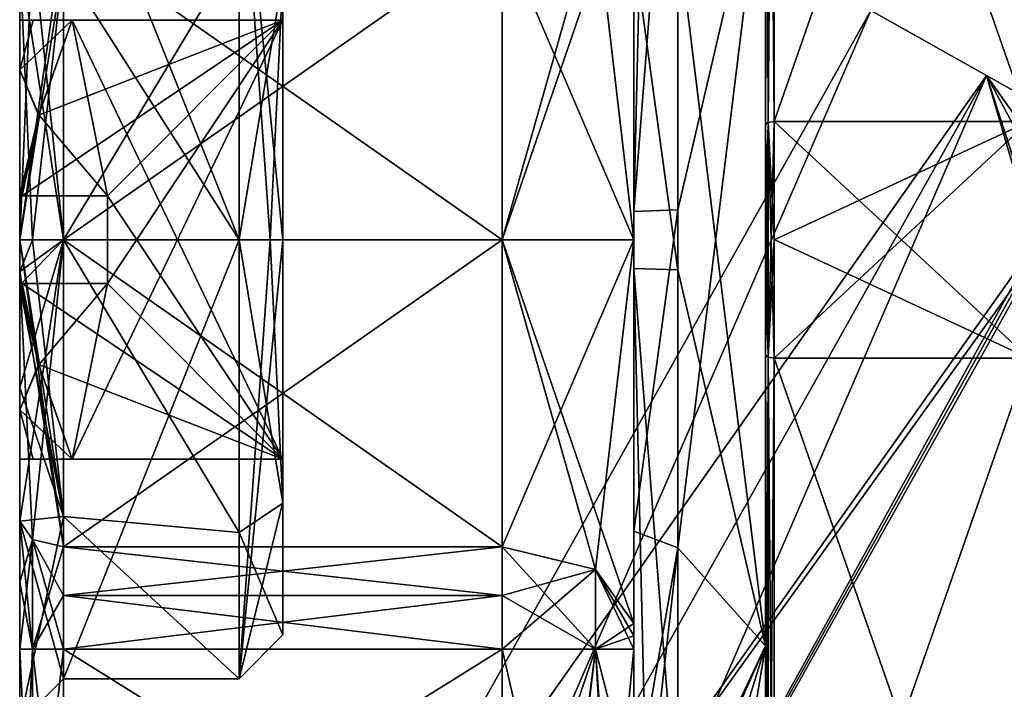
# Model space of a CAD drawing. Extents: x -23 to 470, y -2000 to 0.
# Tile 158 of 247: x -23.1 to -11.88, y -33.12 to -25.49. Entities that reach past the tile are written whole.
import ezdxf

# ---------------------------------------------------------------- set-up
doc = ezdxf.new("R2010")
doc.units = 0
doc.header["$LTSCALE"] = 65.185185
for name, color, linetype in [('869', 7, 'CONTINUOUS'), ('870', 7, 'CONTINUOUS'), ('871', 7, 'CONTINUOUS'), ('875', 7, 'CONTINUOUS'), ('876', 7, 'CONTINUOUS'), ('877', 7, 'CONTINUOUS'), ('880', 7, 'CONTINUOUS'), ('881', 7, 'CONTINUOUS'), ('883', 7, 'CONTINUOUS'), ('884', 7, 'CONTINUOUS'), ('885', 7, 'CONTINUOUS'), ('886', 7, 'CONTINUOUS'), ('887', 7, 'CONTINUOUS'), ('888', 7, 'CONTINUOUS'), ('889', 7, 'CONTINUOUS'), ('894', 7, 'CONTINUOUS'), ('895', 7, 'CONTINUOUS'), ('898', 7, 'CONTINUOUS'), ('899', 7, 'CONTINUOUS'), ('900', 7, 'CONTINUOUS'), ('901', 7, 'CONTINUOUS'), ('902', 7, 'CONTINUOUS'), ('903', 7, 'CONTINUOUS'), ('906', 7, 'CONTINUOUS'), ('907', 7, 'CONTINUOUS'), ('908', 7, 'CONTINUOUS'), ('911', 7, 'CONTINUOUS'), ('917', 7, 'CONTINUOUS'), ('921', 7, 'CONTINUOUS'), ('922', 7, 'CONTINUOUS'), ('923', 7, 'CONTINUOUS'), ('928', 7, 'CONTINUOUS'), ('929', 7, 'CONTINUOUS'), ('930', 7, 'CONTINUOUS'), ('931', 7, 'CONTINUOUS'), ('932', 7, 'CONTINUOUS'), ('937', 7, 'CONTINUOUS'), ('938', 7, 'CONTINUOUS'), ('939', 7, 'CONTINUOUS'), ('940', 7, 'CONTINUOUS'), ('941', 7, 'CONTINUOUS'), ('942', 7, 'CONTINUOUS'), ('943', 7, 'CONTINUOUS'), ('944', 7, 'CONTINUOUS'), ('945', 7, 'CONTINUOUS'), ('946', 7, 'CONTINUOUS'), ('951', 7, 'CONTINUOUS'), ('952', 7, 'CONTINUOUS'), ('953', 7, 'CONTINUOUS'), ('960', 7, 'CONTINUOUS'), ('962', 7, 'CONTINUOUS'), ('963', 7, 'CONTINUOUS'), ('967', 7, 'CONTINUOUS'), ('968', 7, 'CONTINUOUS'), ('969', 7, 'CONTINUOUS')]:
    doc.layers.add(name, color=color, linetype=linetype)

msp = doc.modelspace()

# ---------------------------------------------------------------- linework, layer by layer
at = {"layer": '869', "color": 7, "linetype": 'CONTINUOUS'}
for points in [[(-23.1, -31.898, 4.12), (-23.1, -31.206, 4.469), (-23.1, -33.5, -0.001), (-23.1, -31.898, 4.12)], [(-23.1, -31.206, -4.469), (-23.1, -31.898, -4.12), (-23.1, -33.5, -0.001), (-23.1, -31.206, -4.469)], [(-23.1, -32.664, 4), (-23.1, -31.898, 4.12), (-23.1, -33.5, -0.001), (-23.1, -32.664, 4)], [(-23.1, -31.898, -4.12), (-23.1, -32.664, -4), (-23.1, -33.5, -0.001), (-23.1, -31.898, -4.12)], [(-23.1, -35.782, 4), (-23.1, -32.664, 4), (-23.1, -35.782, -4), (-23.1, -35.782, 4)], [(-23.1, -35.782, -4), (-23.1, -32.664, 4), (-23.1, -33.5, -0.001), (-23.1, -35.782, -4)], [(-23.1, -32.664, -4), (-23.1, -35.782, -4), (-23.1, -33.5, -0.001), (-23.1, -32.664, -4)]]:
    msp.add_3dface(points, dxfattribs=at)
at = {"layer": '870', "color": 7, "linetype": 'CONTINUOUS'}
for points in [[(-14.5, -26.653, -11.924), (-11.6, -26.653, -11.924), (-11.6, -29.347, -11.924), (-14.5, -26.653, -11.924)], [(-14.5, -27.998, -12), (-14.5, -26.653, -11.924), (-11.6, -29.347, -11.924), (-14.5, -27.998, -12)], [(-14.5, -29.347, -11.924), (-14.5, -27.998, -12), (-11.6, -29.347, -11.924), (-14.5, -29.347, -11.924)]]:
    msp.add_3dface(points, dxfattribs=at)
at = {"layer": '871', "color": 7, "linetype": 'CONTINUOUS'}
for points in [[(-14.5, -29.347, 11.924), (-11.6, -29.347, 11.924), (-11.6, -26.653, 11.924), (-14.5, -29.347, 11.924)], [(-14.5, -28.002, 12), (-14.5, -29.347, 11.924), (-11.6, -26.653, 11.924), (-14.5, -28.002, 12)], [(-14.5, -26.653, 11.924), (-14.5, -28.002, 12), (-11.6, -26.653, 11.924), (-14.5, -26.653, 11.924)]]:
    msp.add_3dface(points, dxfattribs=at)
at = {"layer": '875', "color": 7, "linetype": 'CONTINUOUS'}
for points in [[(-14.6, -18.414, 7.052), (-14.6, -23.375, 8.011), (-14.6, -29.315, 11.827), (-14.6, -18.414, 7.052)], [(-14.6, -26.685, 11.827), (-14.6, -18.414, 7.052), (-14.6, -29.315, 11.827), (-14.6, -26.685, 11.827)], [(-14.6, -26.685, -11.827), (-14.6, -23.375, -8.011), (-14.6, -18.415, -7.052), (-14.6, -26.685, -11.827)], [(-14.6, -32.625, -8.011), (-14.6, -23.375, -8.011), (-14.6, -26.685, -11.827), (-14.6, -32.625, -8.011)], [(-14.6, -23.375, 8.011), (-14.6, -32.625, 8.011), (-14.6, -29.315, 11.827), (-14.6, -23.375, 8.011)], [(-14.6, -37.586, -7.052), (-14.6, -32.625, -8.011), (-14.6, -26.685, -11.827), (-14.6, -37.586, -7.052)], [(-14.6, -29.315, -11.827), (-14.6, -37.586, -7.052), (-14.6, -26.685, -11.827), (-14.6, -29.315, -11.827)], [(-14.6, -27.999, -11.9), (-14.6, -29.315, -11.827), (-14.6, -26.685, -11.827), (-14.6, -27.999, -11.9)], [(-14.6, -28.001, 11.9), (-14.6, -26.685, 11.827), (-14.6, -29.315, 11.827), (-14.6, -28.001, 11.9)], [(-14.6, -29.315, 11.827), (-14.6, -32.625, 8.011), (-14.6, -37.586, 7.052), (-14.6, -29.315, 11.827)], [(-14.6, -37.25), (-14.6, -32.625, -8.011), (-14.6, -38.9, -4.776), (-14.6, -37.25)], [(-14.6, -38.9, -4.776), (-14.6, -32.625, -8.011), (-14.6, -38.355, -5.863), (-14.6, -38.9, -4.776)], [(-14.6, -38.355, -5.863), (-14.6, -32.625, -8.011), (-14.6, -37.586, -7.052), (-14.6, -38.355, -5.863)], [(-14.6, -32.625, 8.011), (-14.6, -37.25), (-14.6, -37.586, 7.052), (-14.6, -32.625, 8.011)]]:
    msp.add_3dface(points, dxfattribs=at)
at = {"layer": '876', "color": 7, "linetype": 'CONTINUOUS'}
for points in [[(-15.6, -27.661, 9.244), (-14.6, -23.375, 8.011), (-15.6, -21.267, 6.343), (-15.6, -27.661, 9.244)], [(-14.6, -32.625, 8.011), (-14.6, -23.375, 8.011), (-15.6, -31.51, 8.558), (-14.6, -32.625, 8.011)], [(-15.6, -31.51, 8.558), (-14.6, -23.375, 8.011), (-15.6, -27.661, 9.244), (-15.6, -31.51, 8.558)], [(-15.6, -34.733, 6.343), (-14.6, -32.625, 8.011), (-15.6, -31.51, 8.558), (-15.6, -34.733, 6.343)], [(-15.362, -37.25), (-14.6, -32.625, 8.011), (-15.985, -37.106, 1.626), (-15.362, -37.25)], [(-15.985, -37.106, 1.626), (-14.6, -32.625, 8.011), (-15.979, -35.714, 5.105), (-15.985, -37.106, 1.626)], [(-15.979, -35.714, 5.105), (-14.6, -32.625, 8.011), (-15.6, -34.733, 6.343), (-15.979, -35.714, 5.105)], [(-14.6, -37.25), (-14.6, -32.625, 8.011), (-15.362, -37.25), (-14.6, -37.25)]]:
    msp.add_3dface(points, dxfattribs=at)
at = {"layer": '877', "color": 7, "linetype": 'CONTINUOUS'}
for points in [[(-14.6, -23.375, -8.011), (-14.6, -32.625, -8.011), (-15.6, -24.492, -8.559), (-14.6, -23.375, -8.011)], [(-15.6, -24.492, -8.559), (-14.6, -32.625, -8.011), (-15.6, -28.344, -9.244), (-15.6, -24.492, -8.559)], [(-15.6, -28.344, -9.244), (-14.6, -32.625, -8.011), (-15.6, -34.733, -6.343), (-15.6, -28.344, -9.244)], [(-14.6, -32.625, -8.011), (-14.6, -37.25), (-15.6, -34.733, -6.343), (-14.6, -32.625, -8.011)]]:
    msp.add_3dface(points, dxfattribs=at)
at = {"layer": '880', "color": 7, "linetype": 'CONTINUOUS'}
for points in [[(-14.5, -37.653, -7.128), (-14.5, -29.347, -11.924), (-11.6, -37.653, -7.128), (-14.5, -37.653, -7.128)], [(-14.5, -29.347, -11.924), (-11.6, -29.347, -11.924), (-11.6, -37.653, -7.128), (-14.5, -29.347, -11.924)]]:
    msp.add_3dface(points, dxfattribs=at)
at = {"layer": '881', "color": 7, "linetype": 'CONTINUOUS'}
for points in [[(-14.5, -18.347, -7.128), (-11.6, -18.347, -7.128), (-11.6, -26.653, -11.924), (-14.5, -18.347, -7.128)], [(-14.5, -18.347, -7.128), (-11.6, -26.653, -11.924), (-14.5, -26.653, -11.924), (-14.5, -18.347, -7.128)]]:
    msp.add_3dface(points, dxfattribs=at)
at = {"layer": '883', "color": 7, "linetype": 'CONTINUOUS'}
for points in [[(-14.5, -26.653, 11.924), (-11.6, -26.653, 11.924), (-11.6, -18.347, 7.128), (-14.5, -26.653, 11.924)], [(-14.5, -26.653, 11.924), (-11.6, -18.347, 7.128), (-14.5, -18.347, 7.128), (-14.5, -26.653, 11.924)]]:
    msp.add_3dface(points, dxfattribs=at)
at = {"layer": '884', "color": 7, "linetype": 'CONTINUOUS'}
for points in [[(-14.5, -37.653, 7.128), (-11.6, -37.653, 7.128), (-11.6, -29.347, 11.924), (-14.5, -37.653, 7.128)], [(-14.5, -37.653, 7.128), (-11.6, -29.347, 11.924), (-14.5, -29.347, 11.924), (-14.5, -37.653, 7.128)]]:
    msp.add_3dface(points, dxfattribs=at)
at = {"layer": '885', "color": 7, "linetype": 'CONTINUOUS'}
for points in [[(-16.1, -23.628, 6.094), (-16.1, -28, 7.5), (-16.1, -21.631, 6), (-16.1, -23.628, 6.094)], [(-16.1, -21.631, 6), (-16.1, -28, 7.5), (-16.1, -27.679, 8.744), (-16.1, -21.631, 6)], [(-16.1, -28, -7.5), (-16.1, -23.628, -6.094), (-16.1, -24.682, -8.097), (-16.1, -28, -7.5)], [(-16.1, -28.326, -8.744), (-16.1, -28, -7.5), (-16.1, -24.682, -8.097), (-16.1, -28.326, -8.744)], [(-16.1, -27.679, 8.744), (-16.1, -28, 7.5), (-16.1, -31.32, 8.096), (-16.1, -27.679, 8.744)], [(-16.1, -32.372, -6.094), (-16.1, -28, -7.5), (-16.1, -34.369, -6), (-16.1, -32.372, -6.094)], [(-16.1, -34.369, -6), (-16.1, -28, -7.5), (-16.1, -28.326, -8.744), (-16.1, -34.369, -6)], [(-16.1, -28, 7.5), (-16.1, -32.372, 6.094), (-16.1, -31.32, 8.096), (-16.1, -28, 7.5)], [(-16.1, -32.664, 6), (-16.1, -34.369, 6), (-16.1, -31.32, 8.096), (-16.1, -32.664, 6)], [(-16.1, -32.511, 6.024), (-16.1, -32.664, 6), (-16.1, -31.32, 8.096), (-16.1, -32.511, 6.024)], [(-16.1, -32.372, 6.094), (-16.1, -32.511, 6.024), (-16.1, -31.32, 8.096), (-16.1, -32.372, 6.094)], [(-16.1, -32.511, -6.024), (-16.1, -32.372, -6.094), (-16.1, -34.369, -6), (-16.1, -32.511, -6.024)], [(-16.1, -32.664, -6), (-16.1, -32.511, -6.024), (-16.1, -34.369, -6), (-16.1, -32.664, -6)]]:
    msp.add_3dface(points, dxfattribs=at)
at = {"layer": '886', "color": 7, "linetype": 'CONTINUOUS'}
for points in [[(-22.6, -32.664, 4.5), (-22.6, -35.782, 4.5), (-17.6, -35.782, 4.5), (-22.6, -32.664, 4.5)], [(-17.6, -32.664, 4.5), (-22.6, -32.664, 4.5), (-17.6, -35.782, 4.5), (-17.6, -32.664, 4.5)]]:
    msp.add_3dface(points, dxfattribs=at)
at = {"layer": '887', "color": 7, "linetype": 'CONTINUOUS'}
for points in [[(-22.6, -35.782, -4.5), (-22.6, -32.664, -4.5), (-17.6, -32.664, -4.5), (-22.6, -35.782, -4.5)], [(-17.6, -35.782, -4.5), (-22.6, -35.782, -4.5), (-17.6, -32.664, -4.5), (-17.6, -35.782, -4.5)]]:
    msp.add_3dface(points, dxfattribs=at)
at = {"layer": '888', "color": 7, "linetype": 'CONTINUOUS'}
for points in [[(-22.6, -32.051, -4.596), (-22.6, -31.498, -4.875), (-17.6, -32.051, -4.596), (-22.6, -32.051, -4.596)], [(-17.6, -32.051, -4.596), (-22.6, -31.498, -4.875), (-17.6, -31.498, -4.875), (-17.6, -32.051, -4.596)], [(-17.6, -32.664, -4.5), (-22.6, -32.664, -4.5), (-22.6, -32.051, -4.596), (-17.6, -32.664, -4.5)], [(-17.6, -32.664, -4.5), (-22.6, -32.051, -4.596), (-17.6, -32.051, -4.596), (-17.6, -32.664, -4.5)]]:
    msp.add_3dface(points, dxfattribs=at)
at = {"layer": '889', "color": 7, "linetype": 'CONTINUOUS'}
for points in [[(-22.6, -28, -6), (-22.6, -24.502, -4.875), (-17.6, -28, -6), (-22.6, -28, -6)], [(-17.6, -28, -6), (-22.6, -24.502, -4.875), (-17.6, -24.502, -4.875), (-17.6, -28, -6)], [(-17.6, -31.498, -4.875), (-22.6, -31.498, -4.875), (-22.6, -28, -6), (-17.6, -31.498, -4.875)], [(-17.6, -31.498, -4.875), (-22.6, -28, -6), (-17.6, -28, -6), (-17.6, -31.498, -4.875)]]:
    msp.add_3dface(points, dxfattribs=at)
at = {"layer": '894', "color": 7, "linetype": 'CONTINUOUS'}
for points in [[(-17.6, -24.502, 4.875), (-22.6, -24.502, 4.875), (-22.6, -28, 6), (-17.6, -24.502, 4.875)], [(-17.6, -24.502, 4.875), (-22.6, -28, 6), (-17.6, -28, 6), (-17.6, -24.502, 4.875)], [(-22.6, -28, 6), (-22.6, -31.498, 4.875), (-17.6, -28, 6), (-22.6, -28, 6)], [(-17.6, -28, 6), (-22.6, -31.498, 4.875), (-17.6, -31.498, 4.875), (-17.6, -28, 6)]]:
    msp.add_3dface(points, dxfattribs=at)
at = {"layer": '895', "color": 7, "linetype": 'CONTINUOUS'}
for points in [[(-17.6, -31.498, 4.875), (-22.6, -31.498, 4.875), (-22.6, -32.051, 4.596), (-17.6, -31.498, 4.875)], [(-17.6, -31.498, 4.875), (-22.6, -32.051, 4.596), (-17.6, -32.052, 4.596), (-17.6, -31.498, 4.875)], [(-22.6, -32.051, 4.596), (-22.6, -32.664, 4.5), (-17.6, -32.052, 4.596), (-22.6, -32.051, 4.596)], [(-22.6, -32.664, 4.5), (-17.6, -32.664, 4.5), (-17.6, -32.052, 4.596), (-22.6, -32.664, 4.5)]]:
    msp.add_3dface(points, dxfattribs=at)
at = {"layer": '898', "color": 7, "linetype": 'CONTINUOUS'}
for points in [[(-16.1, -28, 7.5), (-16.1, -23.628, 6.094), (-17.6, -28, 6), (-16.1, -28, 7.5)], [(-17.6, -28, 6), (-16.1, -23.628, 6.094), (-16.539, -24.246, 5.232), (-17.6, -28, 6)], [(-17.6, -24.502, 4.875), (-17.6, -28, 6), (-16.539, -24.246, 5.232), (-17.6, -24.502, 4.875)], [(-16.1, -28, 7.5), (-17.6, -28, 6), (-17.6, -31.498, 4.875), (-16.1, -28, 7.5)], [(-16.1, -28, 7.5), (-17.6, -31.498, 4.875), (-16.539, -31.754, 5.232), (-16.1, -28, 7.5)], [(-16.1, -32.372, 6.094), (-16.1, -28, 7.5), (-16.539, -31.754, 5.232), (-16.1, -32.372, 6.094)]]:
    msp.add_3dface(points, dxfattribs=at)
at = {"layer": '899', "color": 7, "linetype": 'CONTINUOUS'}
for points in [[(-17.6, -31.498, 4.875), (-17.6, -32.052, 4.596), (-16.539, -32.664, 4.939), (-17.6, -31.498, 4.875)], [(-16.539, -31.754, 5.232), (-17.6, -31.498, 4.875), (-16.539, -32.664, 4.939), (-16.539, -31.754, 5.232)], [(-16.1, -32.664, 6), (-16.1, -32.511, 6.024), (-16.539, -31.754, 5.232), (-16.1, -32.664, 6)], [(-16.1, -32.664, 6), (-16.539, -31.754, 5.232), (-16.539, -32.664, 4.939), (-16.1, -32.664, 6)], [(-16.1, -32.511, 6.024), (-16.1, -32.372, 6.094), (-16.539, -31.754, 5.232), (-16.1, -32.511, 6.024)], [(-17.6, -32.052, 4.596), (-17.6, -32.664, 4.5), (-16.539, -32.664, 4.939), (-17.6, -32.052, 4.596)]]:
    msp.add_3dface(points, dxfattribs=at)
at = {"layer": '900', "color": 7, "linetype": 'CONTINUOUS'}
for points in [[(-17.6, -32.664, 4.5), (-17.6, -35.782, 4.5), (-16.919, -35.666, 4.663), (-17.6, -32.664, 4.5)], [(-16.539, -32.664, 4.939), (-17.6, -32.664, 4.5), (-16.919, -35.666, 4.663), (-16.539, -32.664, 4.939)], [(-16.384, -35.297, 5.122), (-16.539, -32.664, 4.939), (-16.919, -35.666, 4.663), (-16.384, -35.297, 5.122)], [(-16.1, -34.369, 6), (-16.1, -32.664, 6), (-16.539, -32.664, 4.939), (-16.1, -34.369, 6)], [(-16.1, -34.369, 6), (-16.539, -32.664, 4.939), (-16.384, -35.297, 5.122), (-16.1, -34.369, 6)]]:
    msp.add_3dface(points, dxfattribs=at)
at = {"layer": '901', "color": 7, "linetype": 'CONTINUOUS'}
for points in [[(-17.6, -35.782, -4.5), (-17.6, -32.664, -4.5), (-16.539, -32.664, -4.939), (-17.6, -35.782, -4.5)], [(-17.6, -35.782, -4.5), (-16.539, -32.664, -4.939), (-16.891, -35.655, -4.678), (-17.6, -35.782, -4.5)], [(-16.891, -35.655, -4.678), (-16.539, -32.664, -4.939), (-16.356, -35.261, -5.162), (-16.891, -35.655, -4.678)], [(-16.539, -32.664, -4.939), (-16.1, -32.664, -6), (-16.356, -35.261, -5.162), (-16.539, -32.664, -4.939)], [(-16.1, -32.664, -6), (-16.1, -34.369, -6), (-16.356, -35.261, -5.162), (-16.1, -32.664, -6)]]:
    msp.add_3dface(points, dxfattribs=at)
at = {"layer": '902', "color": 7, "linetype": 'CONTINUOUS'}
for points in [[(-17.6, -32.051, -4.596), (-17.6, -31.498, -4.875), (-16.539, -31.754, -5.232), (-17.6, -32.051, -4.596)], [(-17.6, -32.664, -4.5), (-17.6, -32.051, -4.596), (-16.539, -31.754, -5.232), (-17.6, -32.664, -4.5)], [(-16.539, -32.664, -4.939), (-17.6, -32.664, -4.5), (-16.539, -31.754, -5.232), (-16.539, -32.664, -4.939)], [(-16.1, -32.372, -6.094), (-16.539, -32.664, -4.939), (-16.539, -31.754, -5.232), (-16.1, -32.372, -6.094)], [(-16.1, -32.372, -6.094), (-16.1, -32.511, -6.024), (-16.539, -32.664, -4.939), (-16.1, -32.372, -6.094)], [(-16.1, -32.511, -6.024), (-16.1, -32.664, -6), (-16.539, -32.664, -4.939), (-16.1, -32.511, -6.024)]]:
    msp.add_3dface(points, dxfattribs=at)
at = {"layer": '903', "color": 7, "linetype": 'CONTINUOUS'}
for points in [[(-16.1, -23.628, -6.094), (-16.1, -28, -7.5), (-16.539, -24.246, -5.232), (-16.1, -23.628, -6.094)], [(-16.1, -28, -7.5), (-17.6, -24.502, -4.875), (-16.539, -24.246, -5.232), (-16.1, -28, -7.5)], [(-16.1, -28, -7.5), (-17.6, -28, -6), (-17.6, -24.502, -4.875), (-16.1, -28, -7.5)], [(-16.1, -28, -7.5), (-16.1, -32.372, -6.094), (-17.6, -28, -6), (-16.1, -28, -7.5)], [(-17.6, -28, -6), (-16.1, -32.372, -6.094), (-16.539, -31.754, -5.232), (-17.6, -28, -6)], [(-17.6, -31.498, -4.875), (-17.6, -28, -6), (-16.539, -31.754, -5.232), (-17.6, -31.498, -4.875)]]:
    msp.add_3dface(points, dxfattribs=at)
at = {"layer": '906', "color": 7, "linetype": 'CONTINUOUS'}
for points in [[(-20.1, -23.5, 0.006), (-20.1, -25.001, -3.355), (-20.1, -25.5, -2.5), (-20.1, -23.5, 0.006)], [(-20.1, -25.01, 3.363), (-20.1, -23.5, 0.006), (-20.1, -25.5, 2.5), (-20.1, -25.01, 3.363)], [(-20.1, -25.5, 2.5), (-20.1, -23.5, 0.006), (-20.1, -25.5, -2.5), (-20.1, -25.5, 2.5)], [(-20.1, -25.001, -3.355), (-20.1, -28, -4.5), (-20.1, -30.99, -3.363), (-20.1, -25.001, -3.355)], [(-20.1, -25.001, -3.355), (-20.1, -30.99, -3.363), (-20.1, -30.5, -2.5), (-20.1, -25.001, -3.355)], [(-20.1, -25.5, -2.5), (-20.1, -25.001, -3.355), (-20.1, -30.5, -2.5), (-20.1, -25.5, -2.5)], [(-20.1, -28, 4.5), (-20.1, -25.01, 3.363), (-20.1, -30.999, 3.355), (-20.1, -28, 4.5)], [(-20.1, -30.999, 3.355), (-20.1, -25.01, 3.363), (-20.1, -25.5, 2.5), (-20.1, -30.999, 3.355)], [(-20.1, -30.999, 3.355), (-20.1, -25.5, 2.5), (-20.1, -30.5, 2.5), (-20.1, -30.999, 3.355)], [(-20.1, -32.5, -0.006), (-20.1, -30.999, 3.355), (-20.1, -30.5, 2.5), (-20.1, -32.5, -0.006)], [(-20.1, -30.99, -3.363), (-20.1, -32.5, -0.006), (-20.1, -30.5, -2.5), (-20.1, -30.99, -3.363)], [(-20.1, -30.5, -2.5), (-20.1, -32.5, -0.006), (-20.1, -30.5, 2.5), (-20.1, -30.5, -2.5)]]:
    msp.add_3dface(points, dxfattribs=at)
at = {"layer": '907', "color": 7, "linetype": 'CONTINUOUS'}
for points in [[(-22.6, -31.151, 3.882), (-22.6, -28, 5), (-20.6, -31.333, 3.727), (-22.6, -31.151, 3.882)], [(-20.6, -31.333, 3.727), (-22.6, -28, 5), (-20.6, -28, 5), (-20.6, -31.333, 3.727)], [(-22.6, -28, -5), (-22.6, -33, -0.012), (-20.6, -28, -5), (-22.6, -28, -5)], [(-20.6, -28, -5), (-22.6, -33, -0.012), (-20.6, -33, -0.007), (-20.6, -28, -5)], [(-22.6, -33, -0.012), (-22.6, -31.151, 3.882), (-20.6, -33, -0.007), (-22.6, -33, -0.012)], [(-20.6, -33, -0.007), (-22.6, -31.151, 3.882), (-20.6, -31.333, 3.727), (-20.6, -33, -0.007)]]:
    msp.add_3dface(points, dxfattribs=at)
at = {"layer": '908', "color": 7, "linetype": 'CONTINUOUS'}
for points in [[(-22.6, -23, 0.012), (-20.6, -28, 5), (-22.6, -24.865, 3.895), (-22.6, -23, 0.012)], [(-20.6, -28, 5), (-22.6, -23, 0.012), (-20.6, -23, 0.007), (-20.6, -28, 5)], [(-22.6, -28, -5), (-20.6, -28, -5), (-20.6, -24.667, -3.727), (-22.6, -28, -5)], [(-22.6, -24.849, -3.882), (-22.6, -28, -5), (-20.6, -24.667, -3.727), (-22.6, -24.849, -3.882)], [(-20.6, -28, 5), (-22.6, -28, 5), (-22.6, -24.865, 3.895), (-20.6, -28, 5)]]:
    msp.add_3dface(points, dxfattribs=at)
at = {"layer": '911', "color": 7, "linetype": 'CONTINUOUS'}
for points in [[(-15.6, -27.661, 9.244), (-15.6, -21.267, 6.343), (-16.1, -27.679, 8.744), (-15.6, -27.661, 9.244)], [(-16.1, -27.679, 8.744), (-15.6, -21.267, 6.343), (-15.954, -21.374, 6.242), (-16.1, -27.679, 8.744)], [(-16.1, -21.631, 6), (-16.1, -27.679, 8.744), (-15.954, -21.374, 6.242), (-16.1, -21.631, 6)], [(-15.6, -31.51, 8.558), (-15.6, -27.661, 9.244), (-16.1, -31.32, 8.096), (-15.6, -31.51, 8.558)], [(-15.6, -27.661, 9.244), (-16.1, -27.679, 8.744), (-16.1, -31.32, 8.096), (-15.6, -27.661, 9.244)], [(-16.1, -34.369, 6), (-15.6, -31.51, 8.558), (-16.1, -31.32, 8.096), (-16.1, -34.369, 6)], [(-15.6, -31.51, 8.558), (-16.1, -34.369, 6), (-15.954, -34.626, 6.242), (-15.6, -31.51, 8.558)], [(-15.6, -34.733, 6.343), (-15.6, -31.51, 8.558), (-15.954, -34.626, 6.242), (-15.6, -34.733, 6.343)]]:
    msp.add_3dface(points, dxfattribs=at)
at = {"layer": '917', "color": 7, "linetype": 'CONTINUOUS'}
for points in [[(-15.6, -24.492, -8.559), (-15.6, -28.344, -9.244), (-16.1, -24.682, -8.097), (-15.6, -24.492, -8.559)], [(-15.6, -28.344, -9.244), (-16.1, -28.326, -8.744), (-16.1, -24.682, -8.097), (-15.6, -28.344, -9.244)], [(-15.6, -28.344, -9.244), (-15.6, -34.733, -6.343), (-16.1, -28.326, -8.744), (-15.6, -28.344, -9.244)], [(-16.1, -28.326, -8.744), (-15.6, -34.733, -6.343), (-15.954, -34.626, -6.242), (-16.1, -28.326, -8.744)], [(-16.1, -34.369, -6), (-16.1, -28.326, -8.744), (-15.954, -34.626, -6.242), (-16.1, -34.369, -6)]]:
    msp.add_3dface(points, dxfattribs=at)
at = {"layer": '921', "color": 7, "linetype": 'CONTINUOUS'}
for points in [[(-23.1, -35.782, -4), (-23.1, -32.664, -4), (-22.954, -32.664, -4.354), (-23.1, -35.782, -4)], [(-23.1, -35.782, -4), (-22.954, -32.664, -4.354), (-22.954, -35.782, -4.353), (-23.1, -35.782, -4)], [(-22.6, -32.664, -4.5), (-22.6, -35.782, -4.5), (-22.954, -35.782, -4.353), (-22.6, -32.664, -4.5)], [(-22.954, -32.664, -4.354), (-22.6, -32.664, -4.5), (-22.954, -35.782, -4.353), (-22.954, -32.664, -4.354)]]:
    msp.add_3dface(points, dxfattribs=at)
at = {"layer": '922', "color": 7, "linetype": 'CONTINUOUS'}
for points in [[(-23.1, -31.898, -4.12), (-23.1, -31.206, -4.469), (-22.954, -31.412, -4.756), (-23.1, -31.898, -4.12)], [(-23.1, -32.664, -4), (-23.1, -31.898, -4.12), (-22.954, -31.412, -4.756), (-23.1, -32.664, -4)], [(-22.954, -32.664, -4.354), (-23.1, -32.664, -4), (-22.954, -31.412, -4.756), (-22.954, -32.664, -4.354)], [(-22.6, -31.498, -4.875), (-22.954, -32.664, -4.354), (-22.954, -31.412, -4.756), (-22.6, -31.498, -4.875)], [(-22.6, -31.498, -4.875), (-22.6, -32.051, -4.596), (-22.954, -32.664, -4.354), (-22.6, -31.498, -4.875)], [(-22.6, -32.051, -4.596), (-22.6, -32.664, -4.5), (-22.954, -32.664, -4.354), (-22.6, -32.051, -4.596)]]:
    msp.add_3dface(points, dxfattribs=at)
at = {"layer": '923', "color": 7, "linetype": 'CONTINUOUS'}
for points in [[(-22.6, -28, 6), (-22.6, -24.502, 4.875), (-23.1, -28, 5.5), (-22.6, -28, 6)], [(-23.1, -28, 5.5), (-22.6, -24.502, 4.875), (-22.954, -24.588, 4.756), (-23.1, -28, 5.5)], [(-22.6, -24.502, -4.875), (-22.6, -28, -6), (-22.954, -24.588, -4.756), (-22.6, -24.502, -4.875)], [(-22.6, -28, -6), (-23.1, -24.794, -4.469), (-22.954, -24.588, -4.756), (-22.6, -28, -6)], [(-23.1, -24.794, 4.469), (-23.1, -28, 5.5), (-22.954, -24.588, 4.756), (-23.1, -24.794, 4.469)], [(-23.1, -24.794, -4.469), (-22.6, -28, -6), (-23.1, -28, -5.5), (-23.1, -24.794, -4.469)], [(-22.6, -24.849, -3.882), (-23.1, -24.794, -4.469), (-23.1, -28, -5.5), (-22.6, -24.849, -3.882)], [(-22.6, -28, 5), (-23.1, -24.794, 4.469), (-22.6, -24.865, 3.895), (-22.6, -28, 5)], [(-23.1, -24.794, 4.469), (-22.6, -28, 5), (-22.954, -28, 5.146), (-23.1, -24.794, 4.469)], [(-23.1, -24.794, 4.469), (-22.954, -28, 5.146), (-23.1, -28, 5.5), (-23.1, -24.794, 4.469)], [(-22.6, -24.849, -3.882), (-23.1, -28, -5.5), (-22.954, -28, -5.146), (-22.6, -24.849, -3.882)], [(-22.6, -28, -5), (-22.6, -24.849, -3.882), (-22.954, -28, -5.146), (-22.6, -28, -5)], [(-23.1, -31.206, 4.469), (-22.6, -28, 6), (-23.1, -28.516, 5.476), (-23.1, -31.206, 4.469)], [(-22.6, -28, 6), (-23.1, -31.206, 4.469), (-22.954, -31.412, 4.756), (-22.6, -28, 6)], [(-22.6, -28, -6), (-22.6, -31.498, -4.875), (-23.1, -28, -5.5), (-22.6, -28, -6)], [(-22.6, -31.498, -4.875), (-23.1, -28.363, -5.488), (-23.1, -28, -5.5), (-22.6, -31.498, -4.875)], [(-22.6, -28, 6), (-23.1, -28, 5.5), (-23.1, -28.516, 5.476), (-22.6, -28, 6)], [(-22.6, -31.498, 4.875), (-22.6, -28, 6), (-22.954, -31.412, 4.756), (-22.6, -31.498, 4.875)], [(-23.1, -31.206, -4.469), (-23.1, -29.684, -5.236), (-23.1, -28.363, -5.488), (-23.1, -31.206, -4.469)], [(-23.1, -31.206, -4.469), (-23.1, -28.363, -5.488), (-22.954, -31.412, -4.756), (-23.1, -31.206, -4.469)], [(-23.1, -28.363, -5.488), (-22.6, -31.498, -4.875), (-22.954, -31.412, -4.756), (-23.1, -28.363, -5.488)], [(-23.1, -31.206, 4.469), (-23.1, -28.516, 5.476), (-23.1, -29.684, 5.236), (-23.1, -31.206, 4.469)]]:
    msp.add_3dface(points, dxfattribs=at)
at = {"layer": '928', "color": 7, "linetype": 'CONTINUOUS'}
for points in [[(-23.1, -31.206, 4.469), (-23.1, -31.898, 4.12), (-22.954, -32.664, 4.354), (-23.1, -31.206, 4.469)], [(-22.954, -31.412, 4.756), (-23.1, -31.206, 4.469), (-22.954, -32.664, 4.354), (-22.954, -31.412, 4.756)], [(-22.6, -32.664, 4.5), (-22.6, -32.051, 4.596), (-22.954, -31.412, 4.756), (-22.6, -32.664, 4.5)], [(-22.6, -32.664, 4.5), (-22.954, -31.412, 4.756), (-22.954, -32.664, 4.354), (-22.6, -32.664, 4.5)], [(-22.6, -32.051, 4.596), (-22.6, -31.498, 4.875), (-22.954, -31.412, 4.756), (-22.6, -32.051, 4.596)], [(-23.1, -31.898, 4.12), (-23.1, -32.664, 4), (-22.954, -32.664, 4.354), (-23.1, -31.898, 4.12)]]:
    msp.add_3dface(points, dxfattribs=at)
at = {"layer": '929', "color": 7, "linetype": 'CONTINUOUS'}
for points in [[(-23.1, -32.664, 4), (-23.1, -35.782, 4), (-22.954, -35.782, 4.353), (-23.1, -32.664, 4)], [(-22.954, -32.664, 4.354), (-23.1, -32.664, 4), (-22.954, -35.782, 4.353), (-22.954, -32.664, 4.354)], [(-22.6, -35.782, 4.5), (-22.6, -32.664, 4.5), (-22.954, -32.664, 4.354), (-22.6, -35.782, 4.5)], [(-22.6, -35.782, 4.5), (-22.954, -32.664, 4.354), (-22.954, -35.782, 4.353), (-22.6, -35.782, 4.5)]]:
    msp.add_3dface(points, dxfattribs=at)
at = {"layer": '930', "color": 7, "linetype": 'CONTINUOUS'}
for points in [[(-23.1, -31.206, -4.469), (-22.6, -33, -0.012), (-22.6, -28, -5), (-23.1, -31.206, -4.469)], [(-23.1, -31.206, -4.469), (-22.6, -28, -5), (-23.1, -29.684, -5.236), (-23.1, -31.206, -4.469)], [(-22.954, -28, 5.146), (-22.6, -31.151, 3.882), (-23.1, -28, 5.5), (-22.954, -28, 5.146)], [(-23.1, -28, 5.5), (-22.6, -31.151, 3.882), (-23.1, -28.516, 5.476), (-23.1, -28, 5.5)], [(-23.1, -29.684, -5.236), (-22.6, -28, -5), (-23.1, -28.363, -5.488), (-23.1, -29.684, -5.236)], [(-23.1, -28.363, -5.488), (-22.6, -28, -5), (-22.954, -28, -5.146), (-23.1, -28.363, -5.488)], [(-23.1, -28, -5.5), (-23.1, -28.363, -5.488), (-22.954, -28, -5.146), (-23.1, -28, -5.5)], [(-22.6, -28, 5), (-22.6, -31.151, 3.882), (-22.954, -28, 5.146), (-22.6, -28, 5)], [(-23.1, -28.516, 5.476), (-22.6, -31.151, 3.882), (-23.1, -29.684, 5.236), (-23.1, -28.516, 5.476)], [(-22.6, -31.151, 3.882), (-23.1, -31.206, 4.469), (-23.1, -29.684, 5.236), (-22.6, -31.151, 3.882)], [(-23.1, -33.5, -0.001), (-23.1, -31.206, 4.469), (-22.6, -31.151, 3.882), (-23.1, -33.5, -0.001)], [(-23.1, -33.5, -0.001), (-22.6, -31.151, 3.882), (-22.6, -33, -0.012), (-23.1, -33.5, -0.001)], [(-23.1, -31.206, -4.469), (-23.1, -33.5, -0.001), (-22.6, -33, -0.012), (-23.1, -31.206, -4.469)]]:
    msp.add_3dface(points, dxfattribs=at)
at = {"layer": '931', "color": 7, "linetype": 'CONTINUOUS'}
for points in [[(-20.1, -30.99, -3.363), (-20.1, -28, -4.5), (-20.6, -33, -0.007), (-20.1, -30.99, -3.363)], [(-20.6, -33, -0.007), (-20.1, -28, -4.5), (-20.246, -28, -4.854), (-20.6, -33, -0.007)], [(-20.1, -30.999, 3.355), (-20.6, -31.333, 3.727), (-20.6, -28, 5), (-20.1, -30.999, 3.355)], [(-20.1, -30.999, 3.355), (-20.6, -28, 5), (-20.246, -28, 4.854), (-20.1, -30.999, 3.355)], [(-20.6, -28, -5), (-20.6, -33, -0.007), (-20.246, -28, -4.854), (-20.6, -28, -5)], [(-20.1, -28, 4.5), (-20.1, -30.999, 3.355), (-20.246, -28, 4.854), (-20.1, -28, 4.5)], [(-20.1, -32.5, -0.006), (-20.1, -30.99, -3.363), (-20.6, -33, -0.007), (-20.1, -32.5, -0.006)], [(-20.1, -30.999, 3.355), (-20.1, -32.5, -0.006), (-20.6, -31.333, 3.727), (-20.1, -30.999, 3.355)], [(-20.1, -32.5, -0.006), (-20.6, -33, -0.007), (-20.6, -31.333, 3.727), (-20.1, -32.5, -0.006)]]:
    msp.add_3dface(points, dxfattribs=at)
at = {"layer": '932', "color": 7, "linetype": 'CONTINUOUS'}
for points in [[(-20.1, -25.01, 3.363), (-20.1, -28, 4.5), (-20.6, -23, 0.007), (-20.1, -25.01, 3.363)], [(-20.6, -23, 0.007), (-20.1, -28, 4.5), (-20.246, -28, 4.854), (-20.6, -23, 0.007)], [(-20.6, -28, 5), (-20.6, -23, 0.007), (-20.246, -28, 4.854), (-20.6, -28, 5)], [(-20.6, -28, -5), (-20.1, -25.001, -3.355), (-20.6, -24.667, -3.727), (-20.6, -28, -5)], [(-20.1, -25.001, -3.355), (-20.6, -28, -5), (-20.246, -28, -4.854), (-20.1, -25.001, -3.355)], [(-20.1, -28, -4.5), (-20.1, -25.001, -3.355), (-20.246, -28, -4.854), (-20.1, -28, -4.5)]]:
    msp.add_3dface(points, dxfattribs=at)
at = {"layer": '937', "color": 7, "linetype": 'CONTINUOUS'}
for points in [[(-23.1, -26.064, 1.581), (-23.1, -25.5), (-23.1, -26.064, -1.581), (-23.1, -26.064, 1.581)], [(-23.1, -27.5, 2.449), (-23.1, -26.064, 1.581), (-23.1, -27.5, -2.449), (-23.1, -27.5, 2.449)], [(-23.1, -27.5, -2.449), (-23.1, -26.064, 1.581), (-23.1, -26.064, -1.581), (-23.1, -27.5, -2.449)], [(-23.1, -28.5, 2.449), (-23.1, -28.5, -2.449), (-23.1, -29.936, -1.581), (-23.1, -28.5, 2.449)], [(-23.1, -29.936, 1.581), (-23.1, -28.5, 2.449), (-23.1, -29.936, -1.581), (-23.1, -29.936, 1.581)], [(-23.1, -30.5), (-23.1, -29.936, 1.581), (-23.1, -29.936, -1.581), (-23.1, -30.5)]]:
    msp.add_3dface(points, dxfattribs=at)
at = {"layer": '938', "color": 7, "linetype": 'CONTINUOUS'}
for points in [[(-23.1, -25.5), (-20.1, -25.5, -2.5), (-22.948, -25.5, -1.179), (-23.1, -25.5)], [(-20.1, -25.5, -2.5), (-23.1, -25.5), (-22.948, -25.5, 1.178), (-20.1, -25.5, -2.5)], [(-22.948, -25.5, -1.179), (-20.1, -25.5, -2.5), (-22.502, -25.5, -2.5), (-22.948, -25.5, -1.179)], [(-22.502, -25.5, 2.5), (-20.1, -25.5, -2.5), (-22.948, -25.5, 1.178), (-22.502, -25.5, 2.5)], [(-20.1, -25.5, 2.5), (-20.1, -25.5, -2.5), (-22.502, -25.5, 2.5), (-20.1, -25.5, 2.5)]]:
    msp.add_3dface(points, dxfattribs=at)
at = {"layer": '939', "color": 7, "linetype": 'CONTINUOUS'}
for points in [[(-22.883, -26.577, -2.5), (-22.502, -25.5, -2.5), (-22.1, -27.5, -2.5), (-22.883, -26.577, -2.5)], [(-20.1, -25.5, -2.5), (-20.1, -30.5, -2.5), (-22.502, -25.5, -2.5), (-20.1, -25.5, -2.5)], [(-22.502, -25.5, -2.5), (-20.1, -30.5, -2.5), (-22.1, -27.5, -2.5), (-22.502, -25.5, -2.5)], [(-23.071, -27.5, -2.5), (-22.883, -26.577, -2.5), (-22.1, -27.5, -2.5), (-23.071, -27.5, -2.5)], [(-22.1, -27.5, -2.5), (-20.1, -30.5, -2.5), (-22.1, -28.5, -2.5), (-22.1, -27.5, -2.5)], [(-22.1, -28.5, -2.5), (-20.1, -30.5, -2.5), (-23.071, -28.5, -2.5), (-22.1, -28.5, -2.5)], [(-23.071, -28.5, -2.5), (-20.1, -30.5, -2.5), (-22.884, -29.419, -2.5), (-23.071, -28.5, -2.5)], [(-22.884, -29.419, -2.5), (-20.1, -30.5, -2.5), (-22.502, -30.5, -2.5), (-22.884, -29.419, -2.5)]]:
    msp.add_3dface(points, dxfattribs=at)
at = {"layer": '940', "color": 7, "linetype": 'CONTINUOUS'}
for points in [[(-20.1, -30.5, 2.5), (-23.1, -30.5), (-22.948, -30.5, -1.178), (-20.1, -30.5, 2.5)], [(-23.1, -30.5), (-20.1, -30.5, 2.5), (-22.948, -30.5, 1.179), (-23.1, -30.5)], [(-22.502, -30.5, -2.5), (-20.1, -30.5, 2.5), (-22.948, -30.5, -1.178), (-22.502, -30.5, -2.5)], [(-22.948, -30.5, 1.179), (-20.1, -30.5, 2.5), (-22.502, -30.5, 2.5), (-22.948, -30.5, 1.179)], [(-20.1, -30.5, -2.5), (-20.1, -30.5, 2.5), (-22.502, -30.5, -2.5), (-20.1, -30.5, -2.5)]]:
    msp.add_3dface(points, dxfattribs=at)
at = {"layer": '941', "color": 7, "linetype": 'CONTINUOUS'}
for points in [[(-22.1, -27.5, 2.5), (-20.1, -25.5, 2.5), (-23.071, -27.5, 2.5), (-22.1, -27.5, 2.5)], [(-23.071, -27.5, 2.5), (-20.1, -25.5, 2.5), (-22.884, -26.581, 2.5), (-23.071, -27.5, 2.5)], [(-20.1, -25.5, 2.5), (-22.502, -25.5, 2.5), (-22.884, -26.581, 2.5), (-20.1, -25.5, 2.5)], [(-20.1, -30.5, 2.5), (-20.1, -25.5, 2.5), (-22.502, -30.5, 2.5), (-20.1, -30.5, 2.5)], [(-22.502, -30.5, 2.5), (-20.1, -25.5, 2.5), (-22.1, -28.5, 2.5), (-22.502, -30.5, 2.5)], [(-22.1, -28.5, 2.5), (-20.1, -25.5, 2.5), (-22.1, -27.5, 2.5), (-22.1, -28.5, 2.5)], [(-23.071, -28.5, 2.5), (-22.883, -29.423, 2.5), (-22.1, -28.5, 2.5), (-23.071, -28.5, 2.5)], [(-22.883, -29.423, 2.5), (-22.502, -30.5, 2.5), (-22.1, -28.5, 2.5), (-22.883, -29.423, 2.5)]]:
    msp.add_3dface(points, dxfattribs=at)
at = {"layer": '942', "color": 7, "linetype": 'CONTINUOUS'}
for points in [[(-22.1, -27.5, -2.5), (-22.1, -28.5, -2.5), (-22.1, -28.5, 2.5), (-22.1, -27.5, -2.5)], [(-22.1, -27.5, -2.5), (-22.1, -28.5, 2.5), (-22.1, -27.5, 2.5), (-22.1, -27.5, -2.5)]]:
    msp.add_3dface(points, dxfattribs=at)
at = {"layer": '943', "color": 7, "linetype": 'CONTINUOUS'}
for points in [[(-23.1, -27.5, 2.449), (-23.1, -27.5, -2.449), (-22.1, -27.5, 2.5), (-23.1, -27.5, 2.449)], [(-23.1, -27.5, 2.449), (-22.1, -27.5, 2.5), (-23.086, -27.5, 2.475), (-23.1, -27.5, 2.449)], [(-22.1, -27.5, 2.5), (-23.1, -27.5, -2.449), (-23.086, -27.5, -2.475), (-22.1, -27.5, 2.5)], [(-23.071, -27.5, -2.5), (-22.1, -27.5, 2.5), (-23.086, -27.5, -2.475), (-23.071, -27.5, -2.5)], [(-22.1, -27.5, 2.5), (-23.071, -27.5, 2.5), (-23.086, -27.5, 2.475), (-22.1, -27.5, 2.5)], [(-23.071, -27.5, -2.5), (-22.1, -27.5, -2.5), (-22.1, -27.5, 2.5), (-23.071, -27.5, -2.5)]]:
    msp.add_3dface(points, dxfattribs=at)
at = {"layer": '944', "color": 7, "linetype": 'CONTINUOUS'}
for points in [[(-23.1, -28.5, -2.449), (-23.1, -28.5, 2.449), (-22.1, -28.5, -2.5), (-23.1, -28.5, -2.449)], [(-23.1, -28.5, -2.449), (-22.1, -28.5, -2.5), (-23.086, -28.5, -2.475), (-23.1, -28.5, -2.449)], [(-22.1, -28.5, -2.5), (-23.1, -28.5, 2.449), (-23.086, -28.5, 2.475), (-22.1, -28.5, -2.5)], [(-22.1, -28.5, -2.5), (-23.071, -28.5, -2.5), (-23.086, -28.5, -2.475), (-22.1, -28.5, -2.5)], [(-23.071, -28.5, 2.5), (-22.1, -28.5, -2.5), (-23.086, -28.5, 2.475), (-23.071, -28.5, 2.5)], [(-22.1, -28.5, -2.5), (-23.071, -28.5, 2.5), (-22.1, -28.5, 2.5), (-22.1, -28.5, -2.5)]]:
    msp.add_3dface(points, dxfattribs=at)
at = {"layer": '945', "color": 7, "linetype": 'CONTINUOUS'}
for points in [[(-23.1, -26.064, -1.581), (-23.1, -25.5), (-22.948, -25.5, -1.179), (-23.1, -26.064, -1.581)], [(-23.1, -26.064, -1.581), (-22.948, -25.5, -1.179), (-22.502, -25.5, -2.5), (-23.1, -26.064, -1.581)], [(-23.1, -26.064, -1.581), (-22.502, -25.5, -2.5), (-22.883, -26.577, -2.5), (-23.1, -26.064, -1.581)], [(-23.1, -27.5, -2.449), (-23.1, -26.064, -1.581), (-22.883, -26.577, -2.5), (-23.1, -27.5, -2.449)], [(-23.1, -27.5, -2.449), (-22.883, -26.577, -2.5), (-23.086, -27.5, -2.475), (-23.1, -27.5, -2.449)], [(-23.071, -27.5, -2.5), (-23.086, -27.5, -2.475), (-22.883, -26.577, -2.5), (-23.071, -27.5, -2.5)], [(-23.1, -29.936, -1.581), (-23.1, -28.5, -2.449), (-22.884, -29.419, -2.5), (-23.1, -29.936, -1.581)], [(-22.884, -29.419, -2.5), (-23.1, -28.5, -2.449), (-23.086, -28.5, -2.475), (-22.884, -29.419, -2.5)], [(-23.071, -28.5, -2.5), (-22.884, -29.419, -2.5), (-23.086, -28.5, -2.475), (-23.071, -28.5, -2.5)], [(-23.1, -29.936, -1.581), (-22.884, -29.419, -2.5), (-22.502, -30.5, -2.5), (-23.1, -29.936, -1.581)], [(-23.1, -30.5), (-23.1, -29.936, -1.581), (-22.948, -30.5, -1.178), (-23.1, -30.5)], [(-23.1, -29.936, -1.581), (-22.502, -30.5, -2.5), (-22.948, -30.5, -1.178), (-23.1, -29.936, -1.581)]]:
    msp.add_3dface(points, dxfattribs=at)
at = {"layer": '946', "color": 7, "linetype": 'CONTINUOUS'}
for points in [[(-23.1, -25.5), (-23.1, -26.064, 1.581), (-22.948, -25.5, 1.178), (-23.1, -25.5)], [(-23.1, -26.064, 1.581), (-22.502, -25.5, 2.5), (-22.948, -25.5, 1.178), (-23.1, -26.064, 1.581)], [(-22.502, -25.5, 2.5), (-23.1, -26.064, 1.581), (-22.884, -26.581, 2.5), (-22.502, -25.5, 2.5)], [(-23.1, -26.064, 1.581), (-23.1, -27.5, 2.449), (-22.884, -26.581, 2.5), (-23.1, -26.064, 1.581)], [(-22.884, -26.581, 2.5), (-23.1, -27.5, 2.449), (-23.086, -27.5, 2.475), (-22.884, -26.581, 2.5)], [(-23.071, -27.5, 2.5), (-22.884, -26.581, 2.5), (-23.086, -27.5, 2.475), (-23.071, -27.5, 2.5)], [(-23.1, -28.5, 2.449), (-23.1, -29.936, 1.581), (-22.883, -29.423, 2.5), (-23.1, -28.5, 2.449)], [(-23.1, -28.5, 2.449), (-22.883, -29.423, 2.5), (-23.086, -28.5, 2.475), (-23.1, -28.5, 2.449)], [(-23.071, -28.5, 2.5), (-23.086, -28.5, 2.475), (-22.883, -29.423, 2.5), (-23.071, -28.5, 2.5)], [(-23.1, -29.936, 1.581), (-22.502, -30.5, 2.5), (-22.883, -29.423, 2.5), (-23.1, -29.936, 1.581)], [(-23.1, -29.936, 1.581), (-23.1, -30.5), (-22.948, -30.5, 1.179), (-23.1, -29.936, 1.581)], [(-23.1, -29.936, 1.581), (-22.948, -30.5, 1.179), (-22.502, -30.5, 2.5), (-23.1, -29.936, 1.581)]]:
    msp.add_3dface(points, dxfattribs=at)
at = {"layer": '951', "color": 7, "linetype": 'CONTINUOUS'}
for points in [[(-12.081, -26.128, -1.514), (-12.081, -26.128, 1.514), (-13.401, -25.388), (-12.081, -26.128, -1.514)], [(-10.761, -26.869), (-12.081, -26.128, 1.514), (-12.081, -26.128, -1.514), (-10.761, -26.869)]]:
    msp.add_3dface(points, dxfattribs=at)
at = {"layer": '952', "color": 7, "linetype": 'CONTINUOUS'}
for points in [[(-13.401, -25.388), (-12.081, -26.128, 1.514), (-20.64, -38.297, 0), (-13.401, -25.388)], [(-19.319, -39.037, -1.514), (-13.401, -25.388), (-20.64, -38.297, 0), (-19.319, -39.037, -1.514)], [(-12.081, -26.128, -1.514), (-13.401, -25.388), (-19.319, -39.037, -1.514), (-12.081, -26.128, -1.514)], [(-20.64, -38.297, 0), (-12.081, -26.128, 1.514), (-19.319, -39.037, 1.514), (-20.64, -38.297, 0)]]:
    msp.add_3dface(points, dxfattribs=at)
at = {"layer": '953', "color": 7, "linetype": 'CONTINUOUS'}
for points in [[(-19.319, -39.037, 1.514), (-12.081, -26.128, 1.514), (-11.482, -27.981, 0.499), (-19.319, -39.037, 1.514)], [(-12.081, -26.128, -1.514), (-19.319, -39.037, -1.514), (-17.999, -39.778, 0), (-12.081, -26.128, -1.514)], [(-12.081, -26.128, -1.514), (-17.999, -39.778, 0), (-11.518, -28.048, -0.498), (-12.081, -26.128, -1.514)], [(-12.081, -26.128, 1.514), (-10.761, -26.869), (-11.482, -27.981, 0.499), (-12.081, -26.128, 1.514)], [(-10.761, -26.869), (-12.081, -26.128, -1.514), (-11.114, -27.5), (-10.761, -26.869)], [(-11.114, -27.5), (-12.081, -26.128, -1.514), (-11.254, -27.657, -0.364), (-11.114, -27.5)], [(-11.254, -27.657, -0.364), (-12.081, -26.128, -1.514), (-11.518, -28.048, -0.498), (-11.254, -27.657, -0.364)], [(-11.64, -28.349, 0.358), (-19.319, -39.037, 1.514), (-11.482, -27.981, 0.499), (-11.64, -28.349, 0.358)], [(-11.518, -28.048, -0.498), (-17.999, -39.778, 0), (-11.675, -28.5), (-11.518, -28.048, -0.498)], [(-17.999, -39.778, 0), (-19.319, -39.037, 1.514), (-11.64, -28.349, 0.358), (-17.999, -39.778, 0)], [(-11.675, -28.5), (-17.999, -39.778, 0), (-11.64, -28.349, 0.358), (-11.675, -28.5)]]:
    msp.add_3dface(points, dxfattribs=at)
at = {"layer": '960', "color": 7, "linetype": 'CONTINUOUS'}
for points in [[(-14.6, -29.315, 11.827), (-14.6, -37.586, 7.052), (-14.571, -37.633, 7.106), (-14.6, -29.315, 11.827)], [(-14.6, -29.315, 11.827), (-14.571, -37.633, 7.106), (-14.571, -29.337, 11.895), (-14.6, -29.315, 11.827)], [(-14.5, -37.653, 7.128), (-14.5, -29.347, 11.924), (-14.571, -29.337, 11.895), (-14.5, -37.653, 7.128)], [(-14.571, -37.633, 7.106), (-14.5, -37.653, 7.128), (-14.571, -29.337, 11.895), (-14.571, -37.633, 7.106)]]:
    msp.add_3dface(points, dxfattribs=at)
at = {"layer": '962', "color": 7, "linetype": 'CONTINUOUS'}
for points in [[(-14.571, -26.663, 11.895), (-14.6, -26.685, 11.827), (-14.571, -29.337, 11.895), (-14.571, -26.663, 11.895)], [(-14.6, -26.685, 11.827), (-14.6, -28.001, 11.9), (-14.571, -29.337, 11.895), (-14.6, -26.685, 11.827)], [(-14.5, -28.002, 12), (-14.5, -26.653, 11.924), (-14.571, -26.663, 11.895), (-14.5, -28.002, 12)], [(-14.5, -29.347, 11.924), (-14.5, -28.002, 12), (-14.571, -26.663, 11.895), (-14.5, -29.347, 11.924)], [(-14.5, -29.347, 11.924), (-14.571, -26.663, 11.895), (-14.571, -29.337, 11.895), (-14.5, -29.347, 11.924)], [(-14.6, -28.001, 11.9), (-14.6, -29.315, 11.827), (-14.571, -29.337, 11.895), (-14.6, -28.001, 11.9)]]:
    msp.add_3dface(points, dxfattribs=at)
at = {"layer": '963', "color": 7, "linetype": 'CONTINUOUS'}
for points in [[(-14.571, -18.367, 7.106), (-14.6, -18.414, 7.052), (-14.571, -26.663, 11.895), (-14.571, -18.367, 7.106)], [(-14.5, -26.653, 11.924), (-14.5, -18.347, 7.128), (-14.571, -18.367, 7.106), (-14.5, -26.653, 11.924)], [(-14.5, -26.653, 11.924), (-14.571, -18.367, 7.106), (-14.571, -26.663, 11.895), (-14.5, -26.653, 11.924)], [(-14.6, -18.414, 7.052), (-14.6, -26.685, 11.827), (-14.571, -26.663, 11.895), (-14.6, -18.414, 7.052)]]:
    msp.add_3dface(points, dxfattribs=at)
at = {"layer": '967', "color": 7, "linetype": 'CONTINUOUS'}
for points in [[(-14.6, -26.685, -11.827), (-14.6, -18.415, -7.052), (-14.571, -18.367, -7.106), (-14.6, -26.685, -11.827)], [(-14.571, -26.663, -11.895), (-14.6, -26.685, -11.827), (-14.571, -18.367, -7.106), (-14.571, -26.663, -11.895)], [(-14.5, -18.347, -7.128), (-14.5, -26.653, -11.924), (-14.571, -26.663, -11.895), (-14.5, -18.347, -7.128)], [(-14.5, -18.347, -7.128), (-14.571, -26.663, -11.895), (-14.571, -18.367, -7.106), (-14.5, -18.347, -7.128)]]:
    msp.add_3dface(points, dxfattribs=at)
at = {"layer": '968', "color": 7, "linetype": 'CONTINUOUS'}
for points in [[(-14.6, -29.315, -11.827), (-14.6, -27.999, -11.9), (-14.571, -26.663, -11.895), (-14.6, -29.315, -11.827)], [(-14.571, -29.337, -11.895), (-14.6, -29.315, -11.827), (-14.571, -26.663, -11.895), (-14.571, -29.337, -11.895)], [(-14.6, -27.999, -11.9), (-14.6, -26.685, -11.827), (-14.571, -26.663, -11.895), (-14.6, -27.999, -11.9)], [(-14.5, -26.653, -11.924), (-14.5, -27.998, -12), (-14.571, -29.337, -11.895), (-14.5, -26.653, -11.924)], [(-14.5, -26.653, -11.924), (-14.571, -29.337, -11.895), (-14.571, -26.663, -11.895), (-14.5, -26.653, -11.924)], [(-14.5, -27.998, -12), (-14.5, -29.347, -11.924), (-14.571, -29.337, -11.895), (-14.5, -27.998, -12)]]:
    msp.add_3dface(points, dxfattribs=at)
at = {"layer": '969', "color": 7, "linetype": 'CONTINUOUS'}
for points in [[(-14.6, -37.586, -7.052), (-14.6, -29.315, -11.827), (-14.571, -29.337, -11.895), (-14.6, -37.586, -7.052)], [(-14.571, -37.633, -7.106), (-14.6, -37.586, -7.052), (-14.571, -29.337, -11.895), (-14.571, -37.633, -7.106)], [(-14.5, -29.347, -11.924), (-14.571, -37.633, -7.106), (-14.571, -29.337, -11.895), (-14.5, -29.347, -11.924)], [(-14.5, -29.347, -11.924), (-14.5, -37.653, -7.128), (-14.571, -37.633, -7.106), (-14.5, -29.347, -11.924)]]:
    msp.add_3dface(points, dxfattribs=at)

doc.saveas('drawing.dxf')
